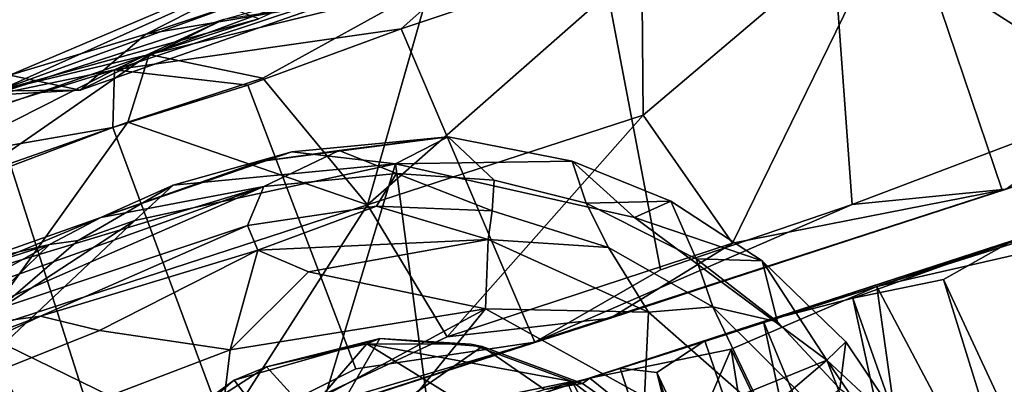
# Model space of a CAD drawing. Header units: millimetres. Extents: x -320 to 320, y -487 to 330.
# Tile 172 of 188: x 254 to 287, y 98 to 110. Entities that reach past the tile are written whole.
import ezdxf

# ---------------------------------------------------------------- set-up
doc = ezdxf.new("R2010")
doc.units = ezdxf.units.MM
doc.layers.add('Layer 01', color=7, linetype='Continuous', true_color=0x000000)

msp = doc.modelspace()

# ---------------------------------------------------------------- linework, layer by layer
at = {"layer": 'Layer 01'}
for points in [[(291.499, 107.421, 2.03), (281.443, 113.84, -0.06), (288.759, 116.686, 2.161)], [(275.16, 106.882, 59.616), (283.865, 114.256, 59.456), (275.118, 111.973, 60.085)], [(278.157, 102.597, 60.003), (283.865, 114.256, 59.456), (275.16, 106.882, 59.616)], [(283.865, 114.256, 59.456), (278.157, 102.597, 60.003), (287.207, 104.365, 59.292)], [(287.207, 104.365, 59.292), (294.418, 106.737, 56.689), (293.996, 113.002, 55.964), (283.865, 114.256, 59.456)], [(282.178, 103.895, 0.034), (275.742, 101.702, 0.585), (273.776, 112.039, 0.256), (281.443, 113.84, -0.06)], [(281.443, 113.84, -0.06), (291.499, 107.421, 2.03), (282.178, 103.895, 0.034)], [(253.927, 108.228, 26.398), (253.521, 107.705, 35.856), (266.114, 113.339, 38.658), (265.182, 113.004, 22.836)], [(266.114, 113.339, 38.658), (253.521, 107.705, 35.856), (261.236, 110.5, 47.993)], [(265.182, 113.004, 22.836), (258.491, 109.599, 15.149), (253.927, 108.228, 26.398)], [(265.182, 113.004, 22.836), (266.445, 112.262, 8.055), (258.491, 109.599, 15.149)], [(261.094, 110.087, 10.264), (270.3, 112.668, 1.895), (257.442, 108.408, 9.95)], [(257.442, 108.408, 9.95), (270.3, 112.668, 1.895), (267.054, 109.777, 2.319)], [(267.054, 109.777, 2.319), (270.3, 112.668, 1.895), (273.776, 112.039, 0.256)], [(264.646, 110.637, 9.064), (258.491, 109.599, 15.149), (266.445, 112.262, 8.055)], [(265.922, 103.88, 56.266), (275.16, 106.882, 59.616), (275.118, 111.973, 60.085)], [(265.922, 103.88, 56.266), (275.118, 111.973, 60.085), (268.009, 111.216, 58.103)], [(267.054, 109.777, 2.319), (273.776, 112.039, 0.256), (275.742, 101.702, 0.585), (271.533, 99.277, 2.077)], [(258.604, 108.915, 51.011), (262.415, 108.126, 55.043), (268.009, 111.216, 58.103)], [(268.009, 111.216, 58.103), (264.187, 110.984, 54.308), (258.604, 108.915, 51.011)], [(264.187, 110.984, 54.308), (262.28, 110.118, 49.099), (258.604, 108.915, 51.011)], [(262.415, 108.126, 55.043), (265.922, 103.88, 56.266), (268.009, 111.216, 58.103)], [(256.292, 107.727, 18.879), (264.646, 110.637, 9.064), (261.094, 110.087, 10.264)], [(264.646, 110.637, 9.064), (256.292, 107.727, 18.879), (258.491, 109.599, 15.149)], [(262.28, 110.118, 49.099), (261.236, 110.5, 47.993), (253.521, 107.705, 35.856)], [(253.343, 107.555, 23.894), (261.094, 110.087, 10.264), (257.442, 108.408, 9.95)], [(256.292, 107.727, 18.879), (261.094, 110.087, 10.264), (253.343, 107.555, 23.894)], [(253.521, 107.705, 35.856), (258.604, 108.915, 51.011), (262.28, 110.118, 49.099)], [(287.207, 104.365, 59.292), (257.318, 94.658, 14.429), (271.533, 99.277, 2.077), (305.336, 110.258, 13.508)], [(305.336, 110.258, 13.508), (271.533, 99.277, 2.077), (287.343, 104.4, 1.301)], [(287.207, 104.365, 59.292), (305.336, 110.258, 13.508), (294.418, 106.737, 56.689)], [(261.911, 107.888, 5.29), (257.442, 108.408, 9.95), (267.054, 109.777, 2.319)], [(265.53, 98.382, 4.965), (261.911, 107.888, 5.29), (267.054, 109.777, 2.319), (271.533, 99.277, 2.077)], [(256.292, 107.727, 18.879), (253.927, 108.228, 26.398), (258.491, 109.599, 15.149)], [(250.77, 106.211, 37.484), (252.69, 104.823, 43.873), (258.604, 108.915, 51.011)], [(250.77, 106.211, 37.484), (258.604, 108.915, 51.011), (253.521, 107.705, 35.856)], [(252.69, 104.823, 43.873), (257.889, 106.655, 51.15), (258.604, 108.915, 51.011)], [(262.415, 108.126, 55.043), (258.604, 108.915, 51.011), (257.889, 106.655, 51.15)], [(257.442, 108.408, 9.95), (250.285, 106.188, 24.405), (253.343, 107.555, 23.894)], [(250.285, 106.188, 24.405), (257.442, 108.408, 9.95), (251.646, 105.475, 18.204)], [(257.442, 108.408, 9.95), (257.377, 106.47, 9.344), (251.646, 105.475, 18.204)], [(257.377, 106.47, 9.344), (257.442, 108.408, 9.95), (261.911, 107.888, 5.29)], [(256.292, 107.727, 18.879), (253.521, 107.705, 35.856), (253.927, 108.228, 26.398)], [(257.889, 106.655, 51.15), (265.922, 103.88, 56.266), (262.415, 108.126, 55.043)], [(253.521, 107.705, 35.856), (256.292, 107.727, 18.879), (253.343, 107.555, 23.894)], [(265.53, 98.382, 4.965), (261.19, 96.217, 8.972), (257.377, 106.47, 9.344), (261.911, 107.888, 5.29)], [(287.343, 104.4, 1.301), (282.178, 103.895, 0.034), (291.499, 107.421, 2.03)], [(257.889, 106.655, 51.15), (252.69, 104.823, 43.873), (252.855, 99.634, 40.144)], [(265.922, 103.88, 56.266), (257.889, 106.655, 51.15), (252.855, 99.634, 40.144)], [(275.16, 106.882, 59.616), (265.922, 103.88, 56.266), (268.597, 99.456, 57.076)], [(275.16, 106.882, 59.616), (268.597, 99.456, 57.076), (278.157, 102.597, 60.003)], [(253.959, 105.174, 14.096), (251.646, 105.475, 18.204), (257.377, 106.47, 9.344)], [(261.19, 96.217, 8.972), (257.318, 94.658, 14.429), (253.959, 105.174, 14.096), (257.377, 106.47, 9.344)], [(268.625, 106.154, 67.808), (262.308, 105.328, 72.278), (264.972, 105.697, 74.94)], [(263.382, 105.654, 67.156), (262.308, 105.328, 72.278), (268.625, 106.154, 67.808)], [(266.864, 105.253, 66.495), (263.382, 105.654, 67.156), (268.625, 106.154, 67.808)], [(268.625, 106.154, 67.808), (264.972, 105.697, 74.94), (266.892, 104.925, 85.877), (270.169, 104.707, 84.889)], [(272.787, 105.348, 67.683), (266.864, 105.253, 66.495), (268.625, 106.154, 67.808)], [(270.169, 104.707, 84.889), (273.249, 103.929, 84.581), (272.787, 105.348, 67.683), (268.625, 106.154, 67.808)], [(262.308, 105.328, 72.278), (256.982, 103.455, 78.075), (262.443, 104.495, 85.382), (264.972, 105.697, 74.94)], [(263.382, 105.654, 67.156), (256.982, 103.455, 78.075), (262.308, 105.328, 72.278)], [(263.382, 105.654, 67.156), (259.4, 104.543, 67.401), (256.982, 103.455, 78.075)], [(266.864, 105.253, 66.495), (259.4, 104.543, 67.401), (263.382, 105.654, 67.156)], [(262.443, 104.495, 85.382), (266.892, 104.925, 85.877), (264.972, 105.697, 74.94)], [(251.646, 105.475, 18.204), (254.739, 94.885, 18.953), (253.496, 93.781, 24.649), (249.593, 103.983, 26.961)], [(251.646, 105.475, 18.204), (253.959, 105.174, 14.096), (257.318, 94.658, 14.429), (254.739, 94.885, 18.953)], [(260.137, 93.776, 50.653), (273.372, 98.07, 58.543), (295.885, 105.389, 56.242), (272.666, 97.842, 30.038)], [(274.877, 103.453, 66.498), (266.864, 105.253, 66.495), (272.787, 105.348, 67.683)], [(272.666, 97.842, 30.038), (295.885, 105.389, 56.242), (274.39, 98.398, 28.728)], [(276.096, 104.003, 67.695), (272.787, 105.348, 67.683), (273.249, 103.929, 84.581)], [(274.877, 103.453, 66.498), (272.787, 105.348, 67.683), (276.096, 104.003, 67.695)], [(295.885, 105.389, 56.242), (273.372, 98.07, 58.543), (283.002, 101.145, 60.014)], [(277.229, 99.319, 23.854), (274.39, 98.398, 28.728), (295.885, 105.389, 56.242)], [(295.885, 105.389, 56.242), (279.203, 99.965, 22.614), (277.229, 99.319, 23.854)], [(295.885, 105.389, 56.242), (287.559, 102.68, 24.315), (279.203, 99.965, 22.614)], [(295.885, 105.389, 56.242), (283.002, 101.145, 60.014), (292.237, 104.056, 58.108)], [(266.864, 105.253, 66.495), (262.868, 92.055, 66.498), (251.526, 97.148, 66.504), (258.118, 103.355, 66.554)], [(258.118, 103.355, 66.554), (259.4, 104.543, 67.401), (266.864, 105.253, 66.495)], [(266.864, 105.253, 66.495), (268.44, 93.415, 66.499), (262.868, 92.055, 66.498)], [(281.32, 98.676, 66.496), (268.44, 93.415, 66.499), (266.864, 105.253, 66.495), (274.877, 103.453, 66.498)], [(262.443, 104.495, 85.382), (261.896, 103.181, 94.154), (266.225, 103.837, 94.029), (266.892, 104.925, 85.877)], [(266.225, 103.837, 94.029), (270.104, 103.673, 93.366), (266.892, 104.925, 85.877)], [(270.169, 104.707, 84.889), (266.892, 104.925, 85.877), (270.104, 103.673, 93.366)], [(270.104, 103.673, 93.366), (274.001, 102.453, 93.381), (273.249, 103.929, 84.581), (270.169, 104.707, 84.889)], [(241.847, 97.13, 91.467), (251.374, 99.671, 93.449), (262.443, 104.495, 85.382)], [(251.65, 101.23, 83.23), (241.847, 97.13, 91.467), (262.443, 104.495, 85.382)], [(262.443, 104.495, 85.382), (251.374, 99.671, 93.449), (261.896, 103.181, 94.154)], [(251.65, 101.23, 83.23), (262.443, 104.495, 85.382), (256.982, 103.455, 78.075)], [(259.4, 104.543, 67.401), (256.217, 102.678, 67.573), (255.255, 102.545, 77.853), (256.982, 103.455, 78.075)], [(258.118, 103.355, 66.554), (256.217, 102.678, 67.573), (259.4, 104.543, 67.401)], [(287.207, 104.365, 59.292), (260.732, 95.79, 50.791), (257.318, 94.658, 14.429)], [(274.071, 100.076, 58.096), (260.732, 95.79, 50.791), (287.207, 104.365, 59.292)], [(271.533, 99.277, 2.077), (282.178, 103.895, 0.034), (287.343, 104.4, 1.301)], [(274.071, 100.076, 58.096), (287.207, 104.365, 59.292), (278.157, 102.597, 60.003)], [(276.096, 104.003, 67.695), (273.249, 103.929, 84.581), (276.947, 102.073, 84.785)], [(276.096, 104.003, 67.695), (279.161, 101.998, 67.627), (274.877, 103.453, 66.498)], [(276.096, 104.003, 67.695), (276.947, 102.073, 84.785), (279.161, 101.998, 67.627)], [(292.237, 104.056, 58.108), (283.002, 101.145, 60.014), (287.8, 102.239, 59.431)], [(265.922, 103.88, 56.266), (252.855, 99.634, 40.144), (260.732, 95.79, 50.791)], [(265.922, 103.88, 56.266), (260.732, 95.79, 50.791), (268.597, 99.456, 57.076)], [(261.896, 103.181, 94.154), (262.243, 102.355, 96.889), (266.225, 103.837, 94.029)], [(266.225, 103.837, 94.029), (262.243, 102.355, 96.889), (269.973, 102.719, 95.855)], [(266.225, 103.837, 94.029), (269.973, 102.719, 95.855), (270.104, 103.673, 93.366)], [(270.104, 103.673, 93.366), (269.973, 102.719, 95.855), (274.001, 102.453, 93.381)], [(271.533, 99.277, 2.077), (275.742, 101.702, 0.585), (282.178, 103.895, 0.034)], [(276.947, 102.073, 84.785), (273.249, 103.929, 84.581), (274.001, 102.453, 93.381), (277.501, 100.457, 93.186)], [(251.526, 97.148, 66.504), (253.466, 100.324, 67.698), (258.118, 103.355, 66.554)], [(251.65, 101.23, 83.23), (256.982, 103.455, 78.075), (252.681, 101.934, 79.999)], [(252.681, 101.934, 79.999), (256.982, 103.455, 78.075), (255.255, 102.545, 77.853)], [(253.466, 100.324, 67.698), (256.217, 102.678, 67.573), (258.118, 103.355, 66.554)], [(281.32, 98.676, 66.496), (274.877, 103.453, 66.498), (279.161, 101.998, 67.627)], [(261.896, 103.181, 94.154), (251.374, 99.671, 93.449), (254.954, 100.149, 97.154)], [(262.243, 102.355, 96.889), (261.896, 103.181, 94.154), (254.954, 100.149, 97.154)], [(262.243, 102.355, 96.889), (263.946, 101.638, 97.769), (269.973, 102.719, 95.855)], [(269.873, 100.391, 97.646), (269.973, 102.719, 95.855), (263.946, 101.638, 97.769)], [(275.346, 100.277, 95.997), (269.973, 102.719, 95.855), (269.873, 100.391, 97.646)], [(274.001, 102.453, 93.381), (269.973, 102.719, 95.855), (275.346, 100.277, 95.997)], [(251.142, 101.229, 79.16), (252.681, 101.934, 79.999), (255.255, 102.545, 77.853)], [(251.142, 101.229, 79.16), (255.255, 102.545, 77.853), (251.585, 100.501, 78.24)], [(255.255, 102.545, 77.853), (252.137, 99.533, 76.834), (251.585, 100.501, 78.24)], [(255.255, 102.545, 77.853), (256.217, 102.678, 67.573), (253.466, 100.324, 67.698), (252.137, 99.533, 76.834)], [(256.934, 99.671, 99.352), (262.243, 102.355, 96.889), (254.954, 100.149, 97.154)], [(261.311, 99.023, 99.877), (262.243, 102.355, 96.889), (256.934, 99.671, 99.352)], [(262.243, 102.355, 96.889), (261.311, 99.023, 99.877), (263.946, 101.638, 97.769)], [(274.071, 100.076, 58.096), (278.157, 102.597, 60.003), (268.597, 99.456, 57.076)], [(274.001, 102.453, 93.381), (275.346, 100.277, 95.997), (277.501, 100.457, 93.186)], [(282.192, 100.749, 21.927), (279.203, 99.965, 22.614), (287.559, 102.68, 24.315)], [(285.234, 101.376, 22.583), (282.192, 100.749, 21.927), (287.559, 102.68, 24.315)], [(285.234, 101.376, 22.583), (287.559, 102.68, 24.315), (292.498, 85.793, 23.908)], [(276.947, 102.073, 84.785), (279.671, 99.958, 84.212), (279.161, 101.998, 67.627)], [(277.501, 100.457, 93.186), (279.671, 99.958, 84.212), (276.947, 102.073, 84.785)], [(291.101, 85.855, 59.772), (287.8, 102.239, 59.431), (283.002, 101.145, 60.014)], [(279.671, 99.958, 84.212), (281.758, 97.712, 83.764), (281.958, 99.289, 67.586), (279.161, 101.998, 67.627)], [(279.161, 101.998, 67.627), (281.958, 99.289, 67.586), (281.32, 98.676, 66.496)], [(269.873, 100.391, 97.646), (263.946, 101.638, 97.769), (261.311, 99.023, 99.877)], [(290.159, 85.543, 22.487), (287.815, 84.813, 22), (282.192, 100.749, 21.927), (285.234, 101.376, 22.583)], [(285.234, 101.376, 22.583), (292.498, 85.793, 23.908), (290.159, 85.543, 22.487)], [(273.372, 98.07, 58.543), (278.118, 99.045, 59.704), (283.002, 101.145, 60.014)], [(278.118, 99.045, 59.704), (285.485, 83.511, 59.948), (283.002, 101.145, 60.014)], [(283.002, 101.145, 60.014), (285.485, 83.511, 59.948), (291.101, 85.855, 59.772)], [(279.203, 99.965, 22.614), (282.192, 100.749, 21.927), (285.916, 83.653, 22.183)], [(282.192, 100.749, 21.927), (287.815, 84.813, 22), (285.916, 83.653, 22.183)], [(269.873, 100.391, 97.646), (260.893, 95.53, 101.716), (262.65, 91.499, 102.947)], [(260.893, 95.53, 101.716), (269.873, 100.391, 97.646), (261.311, 99.023, 99.877)], [(262.65, 91.499, 102.947), (275.212, 97.441, 97.601), (269.873, 100.391, 97.646)], [(269.873, 100.391, 97.646), (275.212, 97.441, 97.601), (275.346, 100.277, 95.997)], [(277.501, 100.457, 93.186), (275.346, 100.277, 95.997), (279.211, 96.889, 96.241)], [(279.671, 99.958, 84.212), (277.501, 100.457, 93.186), (280.955, 97.027, 93.29), (281.758, 97.712, 83.764)], [(277.501, 100.457, 93.186), (279.211, 96.889, 96.241), (280.955, 97.027, 93.29)], [(237.899, 92.055, 106.169), (254.954, 100.149, 97.154), (228.908, 90.359, 106.102)], [(254.954, 100.149, 97.154), (251.374, 99.671, 93.449), (228.908, 90.359, 106.102)], [(237.899, 92.055, 106.169), (256.934, 99.671, 99.352), (254.954, 100.149, 97.154)], [(260.732, 95.79, 50.791), (274.071, 100.076, 58.096), (268.597, 99.456, 57.076)], [(275.212, 97.441, 97.601), (279.211, 96.889, 96.241), (275.346, 100.277, 95.997)], [(277.229, 99.319, 23.854), (279.203, 99.965, 22.614), (282.912, 82.681, 23.567)], [(279.203, 99.965, 22.614), (285.916, 83.653, 22.183), (282.912, 82.681, 23.567)], [(261.311, 99.023, 99.877), (256.934, 99.671, 99.352), (237.899, 92.055, 106.169), (243.381, 92.175, 105.978)], [(252.855, 99.634, 40.144), (252.757, 94.276, 33.113), (255.416, 95.195, 43.047)], [(252.855, 99.634, 40.144), (255.416, 95.195, 43.047), (260.732, 95.79, 50.791)], [(262.534, 98.45, 62.887), (266.333, 99.395, 57.045), (261.449, 98.005, 53.453)], [(266.333, 99.395, 57.045), (263.773, 94.958, 54.263), (261.449, 98.005, 53.453)], [(265.895, 99.214, 62.934), (266.333, 99.395, 57.045), (262.534, 98.45, 62.887)], [(266.333, 99.395, 57.045), (269.77, 99.129, 58.583), (263.773, 94.958, 54.263)], [(265.895, 99.214, 62.934), (269.39, 99.207, 62.442), (266.333, 99.395, 57.045)], [(266.333, 99.395, 57.045), (269.39, 99.207, 62.442), (269.77, 99.129, 58.583)], [(271.533, 99.277, 2.077), (257.318, 94.658, 14.429), (261.19, 96.217, 8.972)], [(271.533, 99.277, 2.077), (261.19, 96.217, 8.972), (265.53, 98.382, 4.965)], [(262.534, 98.45, 62.887), (263.924, 96.926, 63.004), (265.895, 99.214, 62.934)], [(269.77, 99.129, 58.583), (271.856, 97.683, 59.305), (263.773, 94.958, 54.263)], [(263.924, 96.926, 63.004), (269.165, 97.207, 62.998), (265.895, 99.214, 62.934)], [(269.39, 99.207, 62.442), (265.895, 99.214, 62.934), (272.779, 97.962, 62.899)], [(272.779, 97.962, 62.899), (265.895, 99.214, 62.934), (269.165, 97.207, 62.998)], [(269.77, 99.129, 58.583), (269.39, 99.207, 62.442), (272.779, 97.962, 62.899), (273.133, 97.884, 59.912)], [(273.133, 97.884, 59.912), (271.856, 97.683, 59.305), (269.77, 99.129, 58.583)], [(275.629, 98.254, 26.019), (274.39, 98.398, 28.728), (277.229, 99.319, 23.854)], [(275.629, 98.254, 26.019), (277.229, 99.319, 23.854), (282.912, 82.681, 23.567)], [(281.32, 98.676, 66.496), (281.958, 99.289, 67.586), (284.12, 96.07, 67.74)], [(281.758, 97.712, 83.764), (284.12, 96.07, 67.74), (281.958, 99.289, 67.586)], [(261.311, 99.023, 99.877), (243.381, 92.175, 105.978), (243.266, 89.137, 107.599), (260.893, 95.53, 101.716)], [(273.372, 98.07, 58.543), (276.581, 95.473, 59.254), (278.118, 99.045, 59.704)], [(278.118, 99.045, 59.704), (276.581, 95.473, 59.254), (279.53, 90.242, 59.493)], [(279.53, 90.242, 59.493), (285.485, 83.511, 59.948), (278.118, 99.045, 59.704)], [(262.534, 98.45, 62.887), (261.449, 98.005, 53.453), (258.504, 95.851, 62.894)], [(259.773, 94.279, 63.002), (263.924, 96.926, 63.004), (262.534, 98.45, 62.887), (258.504, 95.851, 62.894)], [(272.345, 91.025, 66.499), (268.44, 93.415, 66.499), (281.32, 98.676, 66.496)], [(285.393, 88.341, 66.498), (273.925, 86.864, 66.5), (272.345, 91.025, 66.499), (281.32, 98.676, 66.496)], [(272.666, 97.842, 30.038), (274.39, 98.398, 28.728), (279.824, 81.684, 28.86)], [(275.629, 98.254, 26.019), (279.824, 81.684, 28.86), (274.39, 98.398, 28.728)], [(284.12, 96.07, 67.74), (285.562, 92.445, 67.033), (281.32, 98.676, 66.496)], [(285.393, 88.341, 66.498), (281.32, 98.676, 66.496), (285.562, 92.445, 67.033)], [(263.773, 94.958, 54.263), (273.372, 98.07, 58.543), (260.137, 93.776, 50.653)], [(263.773, 94.958, 54.263), (271.856, 97.683, 59.305), (273.372, 98.07, 58.543)], [(273.372, 98.07, 58.543), (271.856, 97.683, 59.305), (273.133, 97.884, 59.912)], [(273.372, 98.07, 58.543), (273.133, 97.884, 59.912), (276.581, 95.473, 59.254)], [(275.629, 98.254, 26.019), (282.912, 82.681, 23.567), (280.821, 82.529, 25.954)], [(275.629, 98.254, 26.019), (280.821, 82.529, 25.954), (279.824, 81.684, 28.86)], [(257.618, 94.94, 49.439), (258.504, 95.851, 62.894), (261.449, 98.005, 53.453)], [(258.847, 95.685, 50.035), (257.618, 94.94, 49.439), (261.449, 98.005, 53.453)], [(258.847, 95.685, 50.035), (261.449, 98.005, 53.453), (263.773, 94.958, 54.263)], [(269.165, 97.207, 62.998), (274.531, 94.678, 63.009), (272.779, 97.962, 62.899)], [(276.581, 95.473, 59.254), (273.133, 97.884, 59.912), (272.779, 97.962, 62.899), (277.285, 94.498, 62.844)], [(272.779, 97.962, 62.899), (274.531, 94.678, 63.009), (277.285, 94.498, 62.844)]]:
    msp.add_3dface(points, dxfattribs=at)

doc.saveas('drawing.dxf')
